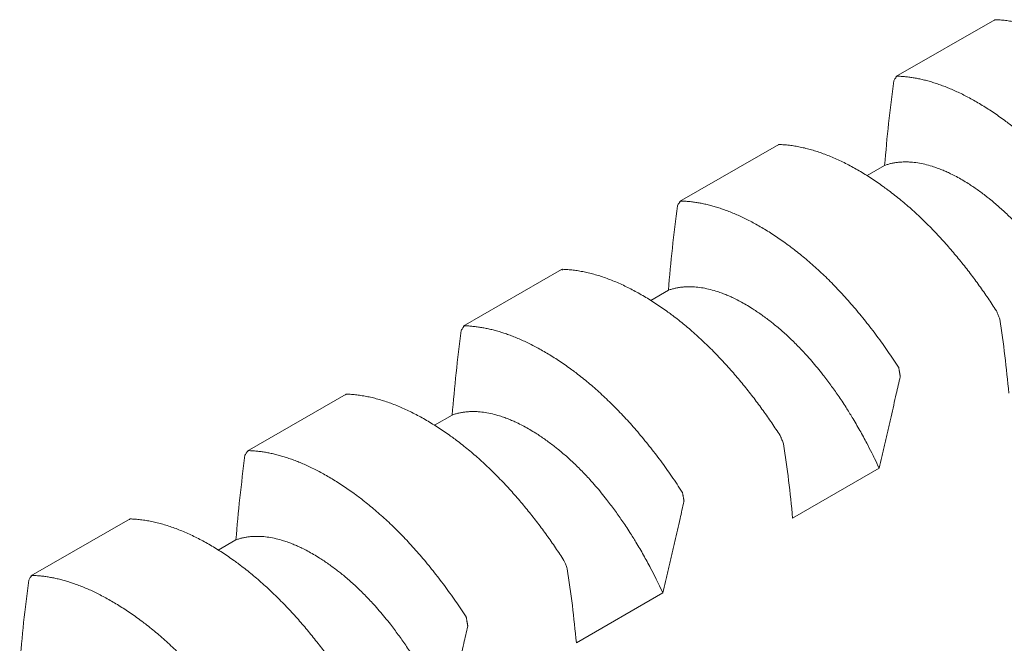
# Model space of a CAD drawing. Header units: millimetres. Extents: x 0 to 594, y 0 to 420.
# Tile 70 of 83: x 483.62 to 490.06, y 360.32 to 364.4. Entities that reach past the tile are written whole.
import ezdxf

# ---------------------------------------------------------------- set-up
doc = ezdxf.new("R2010")
doc.units = ezdxf.units.MM
doc.linetypes.add('K5LT_THIN', pattern=[0])
doc.layers.add('Системный слой', color=7, linetype='Continuous')

# ---------------------------------------------------------------- blocks, each defined once
blk = doc.blocks.new('U3')
at = {"layer": 'Системный слой', "color": 7, "linetype": 'K5LT_THIN', "lineweight": 18}
for p, q in [((489.3477, 364.0269), (489.997, 364.3991)), ((487.9335, 363.2104), (488.5828, 363.5826)), ((489.2753, 363.4459), (489.16, 363.3793)), ((486.5193, 362.3939), (487.162, 362.7649)), ((487.8611, 362.6294), (487.7458, 362.5628)), ((485.1051, 361.5774), (485.7543, 361.9496)), ((486.4468, 361.8129), (486.3316, 361.7463)), ((488.6734, 361.1388), (489.2391, 361.4654)), ((483.6909, 360.7609), (484.3401, 361.1331)), ((485.0326, 360.9964), (484.9174, 360.9298)), ((487.2592, 360.3223), (487.8248, 360.6489))]:
    blk.add_line(p, q, dxfattribs=at)
for points, knots in [([(489.9928, 364.3938), (489.9929, 364.3939), (489.9935, 364.3954), (489.9945, 364.3975), (489.9952, 364.3989), (489.9953, 364.3991), (489.997, 364.3991)], [0.5459301, 0.5459301, 0.5459301, 0.5459301, 0.5612902, 0.7459806, 0.900151, 1, 1, 1, 1]), ([(489.997, 364.3991), (490.0083, 364.3988), (490.0313, 364.3977), (490.0662, 364.3943), (490.1018, 364.3893), (490.1381, 364.3826), (490.1749, 364.3743), (490.2122, 364.3643), (490.25, 364.3527), (490.2882, 364.3394), (490.3267, 364.3246), (490.3655, 364.3082), (490.4045, 364.2902), (490.4437, 364.2708), (490.483, 364.2499), (490.5223, 364.2276), (490.5617, 364.2039), (490.6011, 364.1788), (490.6403, 364.1526), (490.6761, 364.1274), (490.702, 364.1085), (490.7279, 364.0891), (490.757, 364.0667), (490.7957, 364.0355), (490.8342, 364.0029), (490.8723, 363.9693), (490.9101, 363.9346), (490.9473, 363.899), (490.984, 363.8625), (491.0199, 363.8256), (491.055, 363.7881), (491.0892, 363.7502), (491.1227, 363.7119), (491.1553, 363.6734), (491.1873, 363.6345), (491.2186, 363.5952), (491.2493, 363.5555), (491.2793, 363.5156), (491.3087, 363.4754), (491.3374, 363.4349), (491.3656, 363.3941), (491.3932, 363.353), (491.4113, 363.3253), (491.4202, 363.3115)], [0, 0, 0, 0, 0.02634, 0.052775, 0.079301, 0.105956, 0.132697, 0.159533, 0.186399, 0.213259, 0.240091, 0.266892, 0.293663, 0.320386, 0.347081, 0.373754, 0.400414, 0.427032, 0.453584, 0.479965, 0.499738, 0.506229, 0.532478, 0.558829, 0.585011, 0.611012, 0.636668, 0.662151, 0.687116, 0.711701, 0.735673, 0.75939, 0.782546, 0.805391, 0.827824, 0.850167, 0.872198, 0.894026, 0.915535, 0.936929, 0.958083, 0.979105, 1, 1, 1, 1]), ([(489.3569, 364.0295), (489.3549, 364.0296), (489.3536, 364.0278), (489.3509, 364.024), (489.35, 364.0228)], [0, 0, 0, 0, 0.3333333, 0.4502888, 0.4502888, 0.4502888, 0.4502888]), ([(490.7801, 362.9419), (490.7687, 362.9595), (490.7458, 362.9944), (490.7108, 363.046), (490.6752, 363.0966), (490.639, 363.1464), (490.6022, 363.1952), (490.5648, 363.243), (490.527, 363.2897), (490.4888, 363.3351), (490.4503, 363.3793), (490.4115, 363.4221), (490.3725, 363.4636), (490.3334, 363.5036), (490.2941, 363.5421), (490.2547, 363.5792), (490.2153, 363.6148), (490.176, 363.6488), (490.1368, 363.6812), (490.101, 363.7095), (490.075, 363.7292), (490.0491, 363.7483), (490.0201, 363.7692), (489.9814, 363.7958), (489.9429, 363.8209), (489.9048, 363.8446), (489.867, 363.8668), (489.8298, 363.8874), (489.7931, 363.9065), (489.7572, 363.924), (489.7221, 363.94), (489.6879, 363.9545), (489.6544, 363.9675), (489.6217, 363.9791), (489.5898, 363.9894), (489.5585, 363.9985), (489.5278, 364.0064), (489.4978, 364.013), (489.4684, 364.0185), (489.4397, 364.0229), (489.4115, 364.0262), (489.3839, 364.0285), (489.3658, 364.0293), (489.3569, 364.0295)], [0, 0, 0, 0, 0.02634, 0.052775, 0.079301, 0.105956, 0.132697, 0.159533, 0.186399, 0.213259, 0.240091, 0.266892, 0.293663, 0.320386, 0.347081, 0.373754, 0.400414, 0.427032, 0.453584, 0.479965, 0.499738, 0.506229, 0.532478, 0.558829, 0.585011, 0.611012, 0.636668, 0.662151, 0.687116, 0.711701, 0.735673, 0.75939, 0.782546, 0.805391, 0.827824, 0.850167, 0.872198, 0.894027, 0.915535, 0.936929, 0.958083, 0.979105, 1, 1, 1, 1]), ([(489.35, 364.0228), (489.3486, 364.0207), (489.3441, 364.0145), (489.3381, 364.0057), (489.3345, 363.9989)], [0.4502888, 0.4502888, 0.4502888, 0.4502888, 0.6666667, 0.9852483, 0.9852483, 0.9852483, 0.9852483]), ([(488.5786, 363.5773), (488.5786, 363.5774), (488.5793, 363.5789), (488.5803, 363.581), (488.581, 363.5824), (488.5811, 363.5827), (488.5828, 363.5826)], [0.5459257, 0.5459257, 0.5459257, 0.5459257, 0.5612877, 0.7459776, 0.9001488, 1, 1, 1, 1]), ([(488.5828, 363.5826), (488.5941, 363.5823), (488.617, 363.5812), (488.652, 363.5778), (488.6876, 363.5728), (488.7239, 363.5661), (488.7607, 363.5578), (488.798, 363.5478), (488.8358, 363.5362), (488.874, 363.5229), (488.9125, 363.5081), (488.9513, 363.4917), (488.9903, 363.4737), (489.0295, 363.4543), (489.0687, 363.4334), (489.1081, 363.4111), (489.1475, 363.3874), (489.1869, 363.3623), (489.2261, 363.3361), (489.2619, 363.3109), (489.2878, 363.292), (489.3137, 363.2726), (489.3428, 363.2502), (489.3815, 363.219), (489.42, 363.1865), (489.4581, 363.1528), (489.4958, 363.1181), (489.5331, 363.0825), (489.5698, 363.046), (489.6056, 363.0091), (489.6408, 362.9716), (489.675, 362.9337), (489.7085, 362.8954), (489.7411, 362.8569), (489.7731, 362.818), (489.8044, 362.7787), (489.8351, 362.7391), (489.8651, 362.6991), (489.8945, 362.6589), (489.9232, 362.6184), (489.9514, 362.5776), (489.9789, 362.5365), (489.997, 362.5089), (490.006, 362.495)], [0, 0, 0, 0, 0.02634, 0.052775, 0.079301, 0.105956, 0.132697, 0.159533, 0.186399, 0.213259, 0.240091, 0.266892, 0.293663, 0.320386, 0.347081, 0.373754, 0.400414, 0.427032, 0.453584, 0.479965, 0.499738, 0.506229, 0.532478, 0.558829, 0.585011, 0.611012, 0.636668, 0.662151, 0.687116, 0.711701, 0.735673, 0.75939, 0.782546, 0.805391, 0.827824, 0.850167, 0.872198, 0.894027, 0.915535, 0.936929, 0.958083, 0.979105, 1, 1, 1, 1]), ([(489.2753, 363.4459), (489.2824, 363.4484), (489.2968, 363.4531), (489.3189, 363.4588), (489.3417, 363.4633), (489.365, 363.4665), (489.3896, 363.4684), (489.4166, 363.469), (489.4506, 363.4677), (489.4912, 363.4631), (489.5379, 363.454), (489.5807, 363.4422), (489.6183, 363.4295), (489.6491, 363.4176), (489.6782, 363.4052), (489.7097, 363.3905), (489.7447, 363.3726), (489.7833, 363.3509), (489.819, 363.3292), (489.8516, 363.3079), (489.8811, 363.2876), (489.9108, 363.2662), (489.9385, 363.2452), (489.9583, 363.2295), (489.9782, 363.2135), (490.0001, 363.1953), (490.0298, 363.1694), (490.0593, 363.1425), (490.0887, 363.1145), (490.1178, 363.0854), (490.1468, 363.0553), (490.1786, 363.0209), (490.213, 362.982), (490.2497, 362.9383), (490.2825, 362.8974), (490.3115, 362.8597), (490.3368, 362.8257), (490.3614, 362.7915), (490.386, 362.7561), (490.4114, 362.7185), (490.4422, 362.6711), (490.4813, 362.6082), (490.5268, 362.5304), (490.5691, 362.4527), (490.6008, 362.3909), (490.6276, 362.3367), (490.6435, 362.3031), (490.6533, 362.2819)], [0, 0, 0, 0, 0.019411, 0.038863, 0.058341, 0.077822, 0.097283, 0.118879, 0.142628, 0.177154, 0.211649, 0.246143, 0.269832, 0.291356, 0.31072, 0.330082, 0.35587, 0.381654, 0.407442, 0.426765, 0.446068, 0.465342, 0.484619, 0.499997, 0.503892, 0.523184, 0.542465, 0.561714, 0.580941, 0.600162, 0.619369, 0.638567, 0.663868, 0.688906, 0.713692, 0.731833, 0.74972, 0.767241, 0.784651, 0.803214, 0.823048, 0.853533, 0.892434, 0.93014, 0.957299, 0.973195, 1, 1, 1, 1]), ([(487.9358, 363.2063), (487.9343, 363.2042), (487.9299, 363.198), (487.9238, 363.1892), (487.9202, 363.1824)], [0.4502836, 0.4502836, 0.4502836, 0.4502836, 0.6666667, 0.9852484, 0.9852484, 0.9852484, 0.9852484]), ([(487.9427, 363.213), (487.9407, 363.2131), (487.9394, 363.2113), (487.9366, 363.2075), (487.9358, 363.2063)], [0, 0, 0, 0, 0.3333333, 0.4502836, 0.4502836, 0.4502836, 0.4502836]), ([(489.3659, 362.1254), (489.3545, 362.143), (489.3316, 362.1779), (489.2966, 362.2295), (489.261, 362.2801), (489.2248, 362.3299), (489.188, 362.3787), (489.1506, 362.4265), (489.1128, 362.4732), (489.0746, 362.5187), (489.0361, 362.5628), (488.9973, 362.6056), (488.9583, 362.6471), (488.9192, 362.6871), (488.8799, 362.7256), (488.8405, 362.7627), (488.8011, 362.7983), (488.7618, 362.8323), (488.7226, 362.8647), (488.6868, 362.893), (488.6608, 362.9127), (488.6349, 362.9318), (488.6059, 362.9527), (488.5672, 362.9793), (488.5287, 363.0044), (488.4906, 363.0281), (488.4528, 363.0503), (488.4155, 363.0709), (488.3789, 363.09), (488.343, 363.1075), (488.3079, 363.1235), (488.2736, 363.138), (488.2402, 363.151), (488.2075, 363.1626), (488.1755, 363.1729), (488.1443, 363.182), (488.1136, 363.1899), (488.0836, 363.1965), (488.0542, 363.202), (488.0255, 363.2064), (487.9973, 363.2097), (487.9697, 363.212), (487.9516, 363.2128), (487.9427, 363.213)], [0, 0, 0, 0, 0.02634, 0.052775, 0.079301, 0.105956, 0.132697, 0.159533, 0.186399, 0.213258, 0.240091, 0.266892, 0.293663, 0.320386, 0.347081, 0.373754, 0.400413, 0.427032, 0.453584, 0.479964, 0.499737, 0.506229, 0.532478, 0.558829, 0.58501, 0.611012, 0.636668, 0.662151, 0.687116, 0.711701, 0.735673, 0.75939, 0.782546, 0.805391, 0.827824, 0.850167, 0.872198, 0.894026, 0.915535, 0.936929, 0.958083, 0.979105, 1, 1, 1, 1]), ([(487.1644, 362.7608), (487.1644, 362.7609), (487.1651, 362.7624), (487.1661, 362.7645), (487.1668, 362.7659), (487.1669, 362.7662), (487.1686, 362.7661)], [0.5459306, 0.5459306, 0.5459306, 0.5459306, 0.5612905, 0.745981, 0.9001513, 1, 1, 1, 1]), ([(487.1686, 362.7661), (487.1799, 362.7658), (487.2028, 362.7647), (487.2378, 362.7613), (487.2734, 362.7563), (487.3096, 362.7496), (487.3465, 362.7413), (487.3838, 362.7313), (487.4216, 362.7197), (487.4598, 362.7064), (487.4983, 362.6916), (487.5371, 362.6752), (487.5761, 362.6572), (487.6153, 362.6378), (487.6545, 362.6169), (487.6939, 362.5946), (487.7333, 362.5709), (487.7727, 362.5458), (487.8119, 362.5196), (487.8477, 362.4944), (487.8736, 362.4755), (487.8995, 362.4561), (487.9286, 362.4337), (487.9672, 362.4025), (488.0057, 362.37), (488.0439, 362.3363), (488.0816, 362.3016), (488.1189, 362.266), (488.1556, 362.2295), (488.1914, 362.1926), (488.2265, 362.1551), (488.2608, 362.1172), (488.2943, 362.0789), (488.3269, 362.0404), (488.3589, 362.0015), (488.3902, 361.9622), (488.4209, 361.9226), (488.4509, 361.8826), (488.4802, 361.8424), (488.509, 361.8019), (488.5371, 361.7611), (488.5647, 361.72), (488.5828, 361.6924), (488.5918, 361.6785)], [0, 0, 0, 0, 0.02634, 0.052775, 0.079301, 0.105956, 0.132697, 0.159533, 0.186399, 0.213259, 0.240091, 0.266892, 0.293663, 0.320386, 0.347081, 0.373754, 0.400414, 0.427032, 0.453584, 0.479965, 0.499738, 0.506229, 0.532478, 0.558829, 0.585011, 0.611012, 0.636668, 0.662151, 0.687116, 0.711701, 0.735673, 0.75939, 0.782546, 0.805391, 0.827824, 0.850167, 0.872198, 0.894026, 0.915535, 0.936929, 0.958083, 0.979105, 1, 1, 1, 1]), ([(487.8611, 362.6294), (487.8682, 362.6319), (487.8826, 362.6366), (487.9047, 362.6423), (487.9275, 362.6468), (487.9508, 362.65), (487.9754, 362.6519), (488.0024, 362.6525), (488.0364, 362.6512), (488.077, 362.6466), (488.1236, 362.6375), (488.1665, 362.6257), (488.204, 362.613), (488.2349, 362.6011), (488.264, 362.5887), (488.2955, 362.574), (488.3305, 362.5561), (488.3691, 362.5344), (488.4047, 362.5127), (488.4374, 362.4914), (488.4669, 362.4711), (488.4965, 362.4497), (488.5243, 362.4287), (488.5441, 362.413), (488.564, 362.397), (488.5859, 362.3788), (488.6156, 362.3529), (488.6451, 362.326), (488.6745, 362.298), (488.7036, 362.2689), (488.7326, 362.2388), (488.7644, 362.2044), (488.7988, 362.1655), (488.8355, 362.1218), (488.8683, 362.0809), (488.8973, 362.0432), (488.9226, 362.0092), (488.9472, 361.975), (488.9718, 361.9396), (488.9972, 361.902), (489.028, 361.8546), (489.0671, 361.7917), (489.1126, 361.7139), (489.1549, 361.6362), (489.1866, 361.5744), (489.2134, 361.5202), (489.2293, 361.4866), (489.2391, 361.4654)], [0, 0, 0, 0, 0.019411, 0.038863, 0.058341, 0.077822, 0.097283, 0.118879, 0.142628, 0.177154, 0.211649, 0.246143, 0.269832, 0.291356, 0.31072, 0.330082, 0.35587, 0.381654, 0.407442, 0.426765, 0.446068, 0.465342, 0.484619, 0.499997, 0.503892, 0.523184, 0.542465, 0.561714, 0.580941, 0.600162, 0.619369, 0.638567, 0.663868, 0.688907, 0.713692, 0.731833, 0.74972, 0.767241, 0.784651, 0.803214, 0.823048, 0.853533, 0.892434, 0.93014, 0.957299, 0.973195, 1, 1, 1, 1]), ([(490.006, 362.495), (490.0079, 362.492), (490.0099, 362.4872), (490.0175, 362.4686), (490.0248, 362.4501), (490.0284, 362.44)], [0, 0, 0, 0, 0.3333333, 0.6666667, 0.985248, 0.985248, 0.985248, 0.985248]), ([(486.5216, 362.3898), (486.5201, 362.3877), (486.5157, 362.3815), (486.5096, 362.3727), (486.506, 362.3659)], [0.4502883, 0.4502883, 0.4502883, 0.4502883, 0.6666667, 0.9852484, 0.9852484, 0.9852484, 0.9852484]), ([(486.5284, 362.3965), (486.5265, 362.3966), (486.5252, 362.3948), (486.5224, 362.391), (486.5216, 362.3898)], [0, 0, 0, 0, 0.3333333, 0.4502883, 0.4502883, 0.4502883, 0.4502883]), ([(487.9517, 361.3089), (487.9403, 361.3265), (487.9174, 361.3615), (487.8824, 361.413), (487.8468, 361.4636), (487.8106, 361.5134), (487.7738, 361.5622), (487.7364, 361.61), (487.6986, 361.6567), (487.6604, 361.7022), (487.6219, 361.7463), (487.5831, 361.7891), (487.5441, 361.8306), (487.505, 361.8706), (487.4657, 361.9091), (487.4263, 361.9462), (487.3869, 361.9818), (487.3476, 362.0158), (487.3084, 362.0482), (487.2725, 362.0765), (487.2466, 362.0962), (487.2207, 362.1153), (487.1917, 362.1362), (487.153, 362.1628), (487.1145, 362.1879), (487.0764, 362.2116), (487.0386, 362.2338), (487.0013, 362.2544), (486.9646, 362.2735), (486.9288, 362.291), (486.8937, 362.307), (486.8594, 362.3215), (486.8259, 362.3345), (486.7933, 362.3461), (486.7613, 362.3564), (486.73, 362.3655), (486.6993, 362.3734), (486.6694, 362.38), (486.64, 362.3855), (486.6112, 362.3899), (486.5831, 362.3932), (486.5555, 362.3955), (486.5374, 362.3963), (486.5284, 362.3965)], [0, 0, 0, 0, 0.02634, 0.052775, 0.079301, 0.105956, 0.132697, 0.159533, 0.186399, 0.213258, 0.240091, 0.266892, 0.293663, 0.320386, 0.347081, 0.373754, 0.400413, 0.427032, 0.453584, 0.479964, 0.499738, 0.506229, 0.532478, 0.558829, 0.585011, 0.611012, 0.636668, 0.662151, 0.687116, 0.711701, 0.735673, 0.75939, 0.782546, 0.805391, 0.827824, 0.850167, 0.872198, 0.894026, 0.915535, 0.936929, 0.958083, 0.979105, 1, 1, 1, 1]), ([(489.3769, 362.0638), (489.3776, 362.0646), (489.3773, 362.067), (489.3766, 362.0712), (489.3757, 362.0764), (489.3747, 362.082), (489.3739, 362.0868), (489.3731, 362.0915), (489.3722, 362.0966), (489.3711, 362.1032), (489.3696, 362.1114), (489.3683, 362.1185), (489.3677, 362.1222), (489.3675, 362.1228), (489.3659, 362.1254)], [0.0207323, 0.0207323, 0.0207323, 0.0207323, 0.0428738, 0.0907081, 0.1467338, 0.1992066, 0.2507102, 0.2970709, 0.3612254, 0.4410498, 0.561288, 0.745978, 0.9001492, 1, 1, 1, 1]), ([(489.2391, 361.4654), (489.2448, 361.4901), (489.2535, 361.5272), (489.2651, 361.577), (489.2739, 361.6145), (489.2826, 361.652), (489.2913, 361.6895), (489.2999, 361.7271), (489.3086, 361.7646), (489.3201, 361.8145), (489.3344, 361.8768), (489.3543, 361.9641), (489.3684, 362.0264), (489.3769, 362.0638)], [0, 0, 0, 0, 0.123718, 0.186012, 0.249454, 0.311365, 0.374222, 0.437076, 0.499829, 0.562449, 0.68732, 0.812104, 1, 1, 1, 1]), ([(485.7502, 361.9443), (485.7502, 361.9444), (485.7509, 361.9459), (485.7519, 361.948), (485.7526, 361.9494), (485.7527, 361.9497), (485.7543, 361.9496)], [0.5459262, 0.5459262, 0.5459262, 0.5459262, 0.561288, 0.745978, 0.9001491, 1, 1, 1, 1]), ([(485.7543, 361.9496), (485.7657, 361.9493), (485.7886, 361.9482), (485.8236, 361.9448), (485.8592, 361.9398), (485.8954, 361.9331), (485.9322, 361.9248), (485.9696, 361.9148), (486.0074, 361.9032), (486.0456, 361.89), (486.0841, 361.8751), (486.1229, 361.8587), (486.1619, 361.8407), (486.201, 361.8213), (486.2403, 361.8004), (486.2797, 361.7781), (486.3191, 361.7544), (486.3584, 361.7293), (486.3976, 361.7031), (486.4335, 361.6779), (486.4594, 361.659), (486.4853, 361.6396), (486.5144, 361.6172), (486.553, 361.586), (486.5915, 361.5535), (486.6297, 361.5198), (486.6674, 361.4851), (486.7047, 361.4495), (486.7414, 361.4131), (486.7772, 361.3761), (486.8123, 361.3386), (486.8466, 361.3007), (486.8801, 361.2624), (486.9127, 361.2239), (486.9447, 361.185), (486.976, 361.1457), (487.0067, 361.1061), (487.0367, 361.0661), (487.066, 361.0259), (487.0948, 360.9854), (487.1229, 360.9446), (487.1505, 360.9035), (487.1686, 360.8759), (487.1776, 360.862)], [0, 0, 0, 0, 0.02634, 0.052775, 0.079301, 0.105956, 0.132697, 0.159533, 0.186399, 0.213258, 0.240091, 0.266892, 0.293663, 0.320386, 0.347081, 0.373754, 0.400413, 0.427032, 0.453584, 0.479964, 0.499737, 0.506229, 0.532478, 0.558829, 0.58501, 0.611012, 0.636668, 0.662151, 0.687116, 0.711701, 0.735673, 0.75939, 0.782546, 0.805391, 0.827824, 0.850167, 0.872198, 0.894026, 0.915535, 0.936929, 0.958083, 0.979105, 1, 1, 1, 1]), ([(486.4468, 361.8129), (486.4539, 361.8154), (486.4683, 361.8201), (486.4905, 361.8258), (486.5133, 361.8303), (486.5366, 361.8335), (486.5612, 361.8354), (486.5882, 361.836), (486.6222, 361.8347), (486.6628, 361.8301), (486.7094, 361.821), (486.7523, 361.8092), (486.7898, 361.7965), (486.8207, 361.7846), (486.8498, 361.7722), (486.8813, 361.7575), (486.9163, 361.7396), (486.9548, 361.7179), (486.9905, 361.6962), (487.0232, 361.6749), (487.0527, 361.6546), (487.0823, 361.6332), (487.11, 361.6122), (487.1299, 361.5965), (487.1498, 361.5805), (487.1717, 361.5623), (487.2014, 361.5364), (487.2309, 361.5095), (487.2602, 361.4815), (487.2894, 361.4524), (487.3184, 361.4223), (487.3502, 361.388), (487.3846, 361.349), (487.4213, 361.3053), (487.4541, 361.2644), (487.4831, 361.2267), (487.5083, 361.1927), (487.533, 361.1585), (487.5576, 361.1231), (487.583, 361.0855), (487.6138, 361.0381), (487.6529, 360.9752), (487.6983, 360.8974), (487.7407, 360.8197), (487.7724, 360.7579), (487.7992, 360.7037), (487.8151, 360.6701), (487.8248, 360.6489)], [0, 0, 0, 0, 0.019411, 0.038863, 0.058341, 0.077822, 0.097283, 0.118879, 0.142628, 0.177154, 0.211649, 0.246143, 0.269832, 0.291356, 0.31072, 0.330082, 0.35587, 0.381654, 0.407442, 0.426765, 0.446068, 0.465342, 0.484619, 0.499997, 0.503892, 0.523184, 0.542465, 0.561714, 0.580941, 0.600162, 0.619369, 0.638567, 0.663868, 0.688906, 0.713692, 0.731833, 0.74972, 0.767241, 0.784651, 0.803214, 0.823048, 0.853533, 0.892434, 0.93014, 0.957299, 0.973195, 1, 1, 1, 1]), ([(488.5918, 361.6785), (488.5937, 361.6755), (488.5957, 361.6707), (488.6032, 361.6521), (488.6106, 361.6336), (488.6142, 361.6235)], [0, 0, 0, 0, 0.3333333, 0.6666667, 0.9852484, 0.9852484, 0.9852484, 0.9852484]), ([(485.1074, 361.5733), (485.1059, 361.5712), (485.1015, 361.565), (485.0954, 361.5562), (485.0918, 361.5494)], [0.4502915, 0.4502915, 0.4502915, 0.4502915, 0.6666667, 0.985248, 0.985248, 0.985248, 0.985248]), ([(485.1142, 361.58), (485.1123, 361.5801), (485.111, 361.5783), (485.1082, 361.5745), (485.1074, 361.5733)], [0, 0, 0, 0, 0.3333333, 0.4502915, 0.4502915, 0.4502915, 0.4502915]), ([(486.5375, 360.4924), (486.5261, 360.51), (486.5032, 360.545), (486.4682, 360.5965), (486.4326, 360.6471), (486.3964, 360.6969), (486.3595, 360.7457), (486.3222, 360.7935), (486.2844, 360.8402), (486.2462, 360.8857), (486.2077, 360.9298), (486.1689, 360.9727), (486.1299, 361.0141), (486.0908, 361.0541), (486.0515, 361.0926), (486.0121, 361.1297), (485.9727, 361.1653), (485.9333, 361.1993), (485.8941, 361.2318), (485.8583, 361.26), (485.8324, 361.2797), (485.8065, 361.2988), (485.7774, 361.3197), (485.7388, 361.3463), (485.7003, 361.3714), (485.6621, 361.3951), (485.6244, 361.4173), (485.5871, 361.4379), (485.5504, 361.4571), (485.5146, 361.4746), (485.4795, 361.4905), (485.4452, 361.505), (485.4117, 361.518), (485.3791, 361.5296), (485.3471, 361.5399), (485.3158, 361.549), (485.2851, 361.5569), (485.2551, 361.5635), (485.2258, 361.569), (485.197, 361.5734), (485.1689, 361.5767), (485.1413, 361.579), (485.1232, 361.5798), (485.1142, 361.58)], [0, 0, 0, 0, 0.02634, 0.052775, 0.079301, 0.105956, 0.132697, 0.159533, 0.186399, 0.213259, 0.240091, 0.266892, 0.293663, 0.320386, 0.347081, 0.373754, 0.400414, 0.427032, 0.453584, 0.479965, 0.499738, 0.506229, 0.532478, 0.558829, 0.585011, 0.611012, 0.636668, 0.662151, 0.687116, 0.711701, 0.735673, 0.75939, 0.782546, 0.805391, 0.827824, 0.850167, 0.872198, 0.894027, 0.915535, 0.936929, 0.958083, 0.979105, 1, 1, 1, 1]), ([(487.9626, 361.2473), (487.9634, 361.2482), (487.963, 361.2505), (487.9623, 361.2547), (487.9615, 361.2599), (487.9605, 361.2655), (487.9597, 361.2703), (487.9589, 361.275), (487.958, 361.2801), (487.9568, 361.2867), (487.9554, 361.2949), (487.9541, 361.302), (487.9534, 361.3057), (487.9533, 361.3063), (487.9517, 361.3089)], [0.0207324, 0.0207324, 0.0207324, 0.0207324, 0.0428739, 0.0907083, 0.1467342, 0.1992071, 0.2507109, 0.2970719, 0.3612267, 0.4410515, 0.5612902, 0.7459807, 0.900151, 1, 1, 1, 1]), ([(487.8248, 360.6489), (487.8306, 360.6736), (487.8393, 360.7107), (487.8509, 360.7605), (487.8596, 360.798), (487.8684, 360.8355), (487.877, 360.873), (487.8857, 360.9106), (487.8944, 360.9481), (487.9059, 360.998), (487.9201, 361.0603), (487.94, 361.1476), (487.9542, 361.2099), (487.9626, 361.2473)], [0, 0, 0, 0, 0.123718, 0.186012, 0.249454, 0.311365, 0.374222, 0.437076, 0.499829, 0.562449, 0.68732, 0.812104, 1, 1, 1, 1]), ([(484.336, 361.1278), (484.336, 361.1279), (484.3367, 361.1294), (484.3377, 361.1315), (484.3383, 361.1329), (484.3385, 361.1332), (484.3401, 361.1331)], [0.5459233, 0.5459233, 0.5459233, 0.5459233, 0.5612847, 0.7459734, 0.9001456, 1, 1, 1, 1]), ([(484.3401, 361.1331), (484.3515, 361.1328), (484.3744, 361.1317), (484.4094, 361.1283), (484.445, 361.1233), (484.4812, 361.1166), (484.518, 361.1083), (484.5554, 361.0983), (484.5932, 361.0867), (484.6314, 361.0735), (484.6699, 361.0586), (484.7087, 361.0422), (484.7477, 361.0242), (484.7868, 361.0048), (484.8261, 360.9839), (484.8655, 360.9616), (484.9049, 360.9379), (484.9442, 360.9129), (484.9834, 360.8866), (485.0192, 360.8614), (485.0452, 360.8425), (485.0711, 360.8231), (485.1001, 360.8007), (485.1388, 360.7695), (485.1773, 360.737), (485.2154, 360.7033), (485.2532, 360.6686), (485.2905, 360.633), (485.3271, 360.5966), (485.363, 360.5596), (485.3981, 360.5221), (485.4324, 360.4842), (485.4658, 360.4459), (485.4985, 360.4074), (485.5305, 360.3685), (485.5617, 360.3292), (485.5924, 360.2896), (485.6224, 360.2496), (485.6518, 360.2094), (485.6805, 360.1689), (485.7087, 360.1281), (485.7363, 360.087), (485.7544, 360.0594), (485.7634, 360.0455)], [0, 0, 0, 0, 0.02634, 0.052775, 0.079301, 0.105956, 0.132697, 0.159533, 0.186399, 0.213258, 0.240091, 0.266892, 0.293663, 0.320386, 0.347081, 0.373754, 0.400414, 0.427032, 0.453584, 0.479965, 0.499737, 0.506229, 0.532478, 0.558829, 0.585011, 0.611012, 0.636668, 0.662151, 0.687116, 0.711701, 0.735673, 0.75939, 0.782546, 0.805391, 0.827824, 0.850167, 0.872198, 0.894026, 0.915535, 0.936929, 0.958083, 0.979105, 1, 1, 1, 1]), ([(485.0326, 360.9964), (485.0397, 360.9989), (485.0541, 361.0036), (485.0763, 361.0093), (485.0991, 361.0138), (485.1223, 361.017), (485.147, 361.0189), (485.174, 361.0195), (485.208, 361.0182), (485.2486, 361.0136), (485.2952, 361.0045), (485.3381, 360.9927), (485.3756, 360.98), (485.4065, 360.9681), (485.4356, 360.9557), (485.4671, 360.941), (485.5021, 360.9231), (485.5406, 360.9014), (485.5763, 360.8797), (485.609, 360.8584), (485.6385, 360.8381), (485.6681, 360.8167), (485.6958, 360.7957), (485.7157, 360.78), (485.7356, 360.764), (485.7575, 360.7458), (485.7872, 360.72), (485.8167, 360.693), (485.846, 360.665), (485.8752, 360.6359), (485.9042, 360.6058), (485.936, 360.5715), (485.9703, 360.5325), (486.0071, 360.4888), (486.0399, 360.4479), (486.0689, 360.4102), (486.0941, 360.3762), (486.1187, 360.342), (486.1434, 360.3066), (486.1687, 360.269), (486.1996, 360.2216), (486.2387, 360.1587), (486.2841, 360.0809), (486.3265, 360.0032), (486.3582, 359.9414), (486.3849, 359.8872), (486.4008, 359.8536), (486.4106, 359.8324)], [0, 0, 0, 0, 0.019411, 0.038863, 0.058341, 0.077822, 0.097283, 0.118879, 0.142628, 0.177154, 0.211649, 0.246143, 0.269832, 0.291356, 0.31072, 0.330082, 0.35587, 0.381654, 0.407442, 0.426765, 0.446068, 0.465342, 0.484619, 0.499997, 0.503892, 0.523184, 0.542465, 0.561714, 0.580941, 0.600162, 0.619369, 0.638567, 0.663868, 0.688907, 0.713692, 0.731833, 0.74972, 0.767241, 0.784651, 0.803214, 0.823048, 0.853533, 0.892434, 0.93014, 0.957299, 0.973195, 1, 1, 1, 1]), ([(487.1776, 360.862), (487.1795, 360.859), (487.1814, 360.8542), (487.189, 360.8356), (487.1964, 360.8171), (487.2, 360.807)], [0, 0, 0, 0, 0.3333333, 0.6666667, 0.9852484, 0.9852484, 0.9852484, 0.9852484]), ([(483.6932, 360.7568), (483.6917, 360.7547), (483.6872, 360.7485), (483.6812, 360.7397), (483.6776, 360.733)], [0.4502877, 0.4502877, 0.4502877, 0.4502877, 0.6666667, 0.9852484, 0.9852484, 0.9852484, 0.9852484]), ([(483.7, 360.7635), (483.6981, 360.7636), (483.6968, 360.7618), (483.694, 360.758), (483.6932, 360.7568)], [0, 0, 0, 0, 0.3333333, 0.4502877, 0.4502877, 0.4502877, 0.4502877]), ([(485.1232, 359.6759), (485.1119, 359.6935), (485.089, 359.7285), (485.054, 359.78), (485.0184, 359.8306), (484.9822, 359.8804), (484.9453, 359.9292), (484.908, 359.977), (484.8702, 360.0237), (484.832, 360.0692), (484.7935, 360.1133), (484.7547, 360.1562), (484.7157, 360.1976), (484.6765, 360.2376), (484.6373, 360.2761), (484.5979, 360.3132), (484.5585, 360.3488), (484.5191, 360.3828), (484.4799, 360.4153), (484.4441, 360.4435), (484.4182, 360.4632), (484.3923, 360.4823), (484.3632, 360.5032), (484.3245, 360.5298), (484.286, 360.5549), (484.2479, 360.5786), (484.2102, 360.6008), (484.1729, 360.6214), (484.1362, 360.6406), (484.1004, 360.6581), (484.0653, 360.674), (484.031, 360.6885), (483.9975, 360.7015), (483.9649, 360.7131), (483.9329, 360.7235), (483.9016, 360.7325), (483.8709, 360.7404), (483.8409, 360.747), (483.8116, 360.7525), (483.7828, 360.7569), (483.7546, 360.7602), (483.7271, 360.7625), (483.709, 360.7633), (483.7, 360.7635)], [0, 0, 0, 0, 0.02634, 0.052775, 0.079301, 0.105956, 0.132697, 0.159533, 0.186399, 0.213258, 0.240091, 0.266892, 0.293663, 0.320386, 0.347081, 0.373754, 0.400413, 0.427032, 0.453584, 0.479964, 0.499738, 0.506229, 0.532478, 0.558829, 0.585011, 0.611012, 0.636668, 0.662151, 0.687116, 0.711701, 0.735673, 0.75939, 0.782546, 0.805391, 0.827824, 0.850167, 0.872198, 0.894026, 0.915535, 0.936929, 0.958083, 0.979105, 1, 1, 1, 1]), ([(486.5484, 360.4308), (486.5492, 360.4317), (486.5488, 360.434), (486.5481, 360.4382), (486.5473, 360.4434), (486.5463, 360.449), (486.5455, 360.4538), (486.5447, 360.4585), (486.5438, 360.4637), (486.5426, 360.4702), (486.5412, 360.4784), (486.5399, 360.4856), (486.5392, 360.4892), (486.5391, 360.4898), (486.5375, 360.4924)], [0.0207323, 0.0207323, 0.0207323, 0.0207323, 0.0428738, 0.090708, 0.1467338, 0.1992065, 0.2507101, 0.2970708, 0.3612253, 0.4410496, 0.5612877, 0.7459777, 0.9001489, 1, 1, 1, 1]), ([(486.4106, 359.8324), (486.4164, 359.8571), (486.4251, 359.8942), (486.4367, 359.944), (486.4454, 359.9815), (486.4542, 360.019), (486.4628, 360.0565), (486.4715, 360.0941), (486.4802, 360.1316), (486.4917, 360.1815), (486.5059, 360.2438), (486.5258, 360.3311), (486.54, 360.3934), (486.5484, 360.4308)], [0, 0, 0, 0, 0.123718, 0.186012, 0.249454, 0.311365, 0.374222, 0.437076, 0.499829, 0.562449, 0.68732, 0.812104, 1, 1, 1, 1])]:
    blk.add_open_spline(points, degree=3, knots=knots, dxfattribs=at)
for points in [[(489.3345, 363.9989), (489.3227, 363.906), (489.2993, 363.72), (489.2833, 363.5373), (489.2753, 363.4459)], [(487.9202, 363.1824), (487.9085, 363.0895), (487.8851, 362.9035), (487.8691, 362.7208), (487.8611, 362.6294)], [(490.0284, 362.44), (490.0401, 362.3606), (490.0635, 362.2017), (490.0796, 362.0374), (490.0876, 361.9553)], [(486.506, 362.3659), (486.4943, 362.273), (486.4709, 362.087), (486.4549, 361.9043), (486.4468, 361.8129)], [(488.6142, 361.6235), (488.6259, 361.5441), (488.6493, 361.3852), (488.6654, 361.2209), (488.6734, 361.1388)], [(485.0918, 361.5494), (485.0801, 361.4565), (485.0567, 361.2705), (485.0406, 361.0878), (485.0326, 360.9964)], [(487.2, 360.807), (487.2117, 360.7276), (487.2351, 360.5687), (487.2511, 360.4044), (487.2592, 360.3223)], [(483.6776, 360.733), (483.6659, 360.64), (483.6425, 360.454), (483.6264, 360.2713), (483.6184, 360.1799)]]:
    blk.add_open_spline(points, degree=3, dxfattribs=at)

msp = doc.modelspace()

# ---------------------------------------------------------------- block references
at = {"layer": 'Системный слой'}
msp.add_blockref('U3', (0, 0), dxfattribs=at)

doc.saveas('drawing.dxf')
